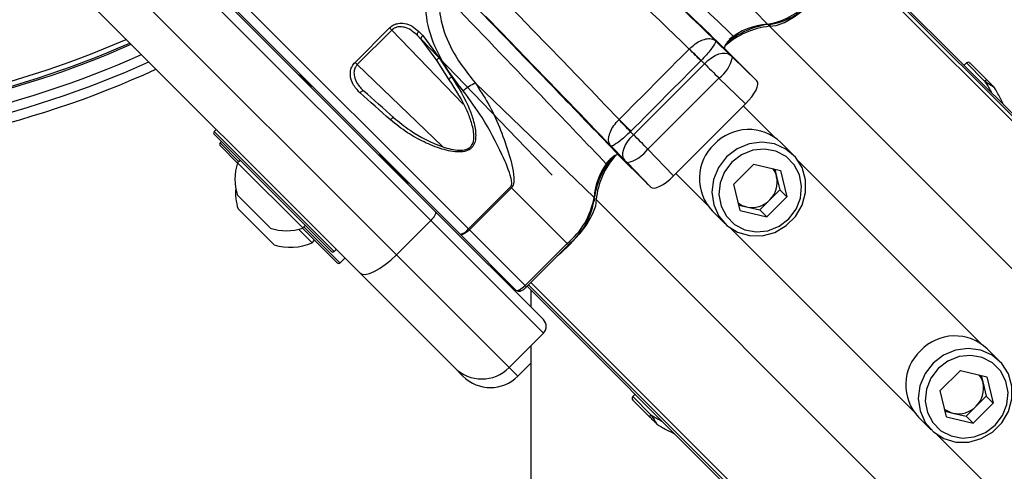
# Model space of a CAD drawing. Header units: millimetres. Extents: x 10 to 10348, y 8 to 8288.
# Tile 88 of 129: x 3644 to 3745, y 7686 to 7733. Entities that reach past the tile are written whole.
import ezdxf

# ---------------------------------------------------------------- set-up
doc = ezdxf.new("R2010")
doc.units = ezdxf.units.MM

msp = doc.modelspace()

# ---------------------------------------------------------------- linework, layer by layer
at = {"color": 7, "linetype": 'Continuous', "lineweight": 25}
for p, q in [((3708.97, 7744.7), (3720.8, 7732.45)), ((3656.52, 7743.12), (3686.51, 7713.13)), ((3686.04, 7712.18), (3656.05, 7742.17)), ((3652.52, 7738.63), (3682.5, 7708.65)), ((3729.93, 7739.35), (4299.62, 7169.67)), ((3678.71, 7706.78), (3648.72, 7736.77)), ((3689.07, 7710.78), (3665.5, 7734.35)), ((3678.23, 7728.51), (3681.8, 7732.08)), ((3682.03, 7731.85), (3678.46, 7728.28)), ((3681.8, 7732.08), (3682.03, 7731.85)), ((3685.22, 7731.28), (3686.93, 7728.97)), ((3686.71, 7728.67), (3685.05, 7730.9)), ((3685.05, 7730.9), (3698.57, 7716.86)), ((3715.43, 7730.74), (3716.92, 7729.29)), ((3712.71, 7729.88), (3712.73, 7729.9)), ((3719.31, 7727), (3716.39, 7729.91)), ((3678.46, 7728.28), (3678.23, 7728.51)), ((3687.95, 7726.71), (3686.71, 7728.67)), ((3686.93, 7728.97), (3688.2, 7727.01)), ((3706.96, 7721.05), (3714.29, 7728.38)), ((3713.95, 7728.71), (3713.93, 7728.68)), ((3714.29, 7728.38), (3713.95, 7728.71)), ((3717.17, 7729.04), (3719.7, 7726.6)), ((3741.33, 7728.45), (3741.08, 7728.21)), ((3743.45, 7726.68), (3741.68, 7728.45)), ((3672.64, 7727.13), (3673.7, 7726.08)), ((3690.65, 7726.37), (3702.9, 7714.55)), ((3715.79, 7726.89), (3708.46, 7719.55)), ((3718.54, 7724.24), (3715.79, 7726.89)), ((3719.28, 7727.03), (3719.31, 7727)), ((3719.7, 7726.6), (3719.28, 7727.03)), ((3673.74, 7726.11), (3673.63, 7726)), ((3673.74, 7726.11), (3673.63, 7726)), ((3718.54, 7724.24), (3711.11, 7716.8)), ((3705.47, 7722.59), (3705.49, 7722.62)), ((3663.91, 7721.59), (3663.7, 7721.37)), ((3706.71, 7721.41), (3706.66, 7721.36)), ((3706.66, 7721.36), (3706.96, 7721.05)), ((3675.79, 7709), (3663.7, 7721.09)), ((3664.45, 7720.34), (3664.3, 7720.2)), ((3723.45, 7718.97), (3722.16, 7720.26)), ((3666.11, 7718.11), (3664.3, 7719.92)), ((3706.06, 7718.42), (3704.63, 7719.89)), ((3708.46, 7719.55), (3711.11, 7716.8)), ((3666.38, 7718.4), (3666.11, 7718.13)), ((3672.83, 7711.42), (3666.11, 7718.13)), ((3680.7, 7718.93), (3680.81, 7719.04)), ((3680.7, 7718.93), (3680.81, 7719.04)), ((3680.77, 7719), (3683.61, 7716.16)), ((3681.59, 7718.04), (3681.66, 7718.11)), ((3681.59, 7718.04), (3681.66, 7718.11)), ((3708.35, 7716.03), (3705.43, 7718.95)), ((3708.74, 7715.64), (3706.3, 7718.17)), ((3719.4, 7718.02), (3717.33, 7715.94)), ((3719.4, 7718.02), (3722.13, 7717.37)), ((3721.55, 7717.5), (3721.74, 7716.72)), ((3722.13, 7717.37), (3722.78, 7714.64)), ((3708.74, 7715.64), (3708.32, 7716.06)), ((3721.74, 7716.72), (3722.07, 7715.35)), ((3689.94, 7711.32), (3694.28, 7715.66)), ((3694.37, 7715.57), (3690.03, 7711.23)), ((3694.37, 7715.57), (3694.28, 7715.66)), ((3694.37, 7715.57), (3700.12, 7709.82)), ((3717.98, 7713.21), (3717.33, 7715.94)), ((3721.03, 7714.31), (3722.07, 7715.35)), ((3722.07, 7715.35), (3722.78, 7714.64)), ((3669.48, 7711.42), (3666.12, 7714.78)), ((3719.99, 7713.28), (3721.03, 7714.31)), ((3720.71, 7712.56), (3722.78, 7714.64)), ((3669.87, 7709.68), (3666.16, 7713.39)), ((3686.51, 7713.13), (3697.67, 7701.96)), ((3715.09, 7713.19), (3716.38, 7711.9)), ((3717.84, 7713.79), (3718.63, 7713.6)), ((3717.98, 7713.21), (3720.71, 7712.56)), ((3718.63, 7713.6), (3719.99, 7713.28)), ((3719.99, 7713.28), (3720.71, 7712.56)), ((3686.04, 7712.18), (3682.5, 7708.65)), ((3697.67, 7700.55), (3686.04, 7712.18)), ((3673.79, 7709.89), (3672.39, 7711.29)), ((3676.36, 7707.86), (3672.81, 7711.41)), ((3672.83, 7711.42), (3673.1, 7711.69)), ((3689.94, 7711.32), (3690.03, 7711.23)), ((3690.03, 7711.23), (3695.78, 7705.48)), ((3673.79, 7709.89), (3674.06, 7710.16)), ((3689.1, 7710.75), (3689.07, 7710.78)), ((3694.84, 7705.01), (3689.1, 7710.75)), ((3676.07, 7709), (3676.28, 7709.21)), ((3695.78, 7705.48), (3700.12, 7709.82)), ((3695.92, 7705.34), (3700.26, 7709.68)), ((3676.68, 7707.82), (3677.17, 7708.32)), ((3682.5, 7708.65), (3694.14, 7697.01)), ((3676.4, 7707.82), (3676.36, 7707.86)), ((3688.48, 7697.01), (3678.71, 7706.78)), ((3695.99, 7705.41), (3807.63, 7593.78)), ((3696.37, 7705.03), (3696.37, 7703.27)), ((3697.67, 7700.55), (3694.14, 7697.01)), ((3744.74, 7697.67), (3743.45, 7698.96)), ((3689.37, 7696.12), (3688.48, 7697.01)), ((3696.37, 7697.46), (3695.03, 7696.12)), ((3740.7, 7696.72), (3738.62, 7694.65)), ((3740.7, 7696.72), (3743.43, 7696.07)), ((3742.85, 7696.21), (3743.04, 7695.42)), ((3743.43, 7696.07), (3744.08, 7693.34)), ((3743.04, 7695.42), (3743.36, 7694.06)), ((3707.14, 7694.27), (3706.89, 7694.01)), ((3739.28, 7691.92), (3738.62, 7694.65)), ((3742.33, 7693.02), (3743.36, 7694.06)), ((3743.36, 7694.06), (3744.08, 7693.34)), ((3708.66, 7691.89), (3706.89, 7693.66)), ((3741.29, 7691.98), (3742.33, 7693.02)), ((3742.01, 7691.26), (3744.08, 7693.34)), ((3736.38, 7691.89), (3737.67, 7690.6)), ((3739.14, 7692.5), (3739.92, 7692.31)), ((3739.28, 7691.92), (3742.01, 7691.26)), ((3739.92, 7692.31), (3741.29, 7691.98)), ((3741.29, 7691.98), (3742.01, 7691.26)), ((3709.5, 7691.08), (3709.66, 7690.99))]:
    msp.add_line(p, q, dxfattribs=at)
at = {"color": 8, "linetype": 'Continuous', "lineweight": 25}
for p, q in [((3729.54, 7738.96), (4424.24, 7044.26)), ((3729.8, 7739.21), (4307.23, 7161.78)), ((3665.5, 7735.76), (3689.94, 7711.32)), ((3689.4, 7724.2), (3682.03, 7731.85)), ((3684.65, 7731.31), (3685.06, 7730.88)), ((3721, 7732.24), (4417.61, 7035.62)), ((3678.46, 7728.28), (3687.26, 7719.82)), ((3741.33, 7728.45), (3743.19, 7726.59)), ((3718.31, 7724), (3721.52, 7720.78)), ((3663.7, 7721.37), (3676.07, 7709)), ((3664.3, 7720.2), (3666.24, 7718.26)), ((3723.97, 7718.34), (3742.82, 7699.49)), ((3711.34, 7717.04), (3714.56, 7713.82)), ((3703.11, 7714.35), (4399.72, 7017.73)), ((3672.96, 7711.54), (3676.64, 7707.86)), ((3717.01, 7711.37), (3735.86, 7692.52)), ((3700.12, 7709.82), (3700.26, 7709.68)), ((3676.64, 7707.86), (3676.68, 7707.82)), ((3695.78, 7705.48), (3695.92, 7705.34)), ((3696.13, 7705.55), (4273.96, 7127.72)), ((3696.38, 7705.8), (4391.68, 7010.5)), ((3694.14, 7697.01), (3695.03, 7696.12)), ((3706.89, 7694.01), (3708.75, 7692.15)), ((3738.31, 7690.08), (4238.24, 7190.14))]:
    msp.add_line(p, q, dxfattribs=at)
at = {"color": 7, "linetype": 'Continuous', "lineweight": 25, "flags": 128}
for points in [[(3721, 7732.24), (3721.68, 7732.31), (3722.55, 7732.63), (3723.53, 7733.2), (3724.57, 7733.97), (3725.6, 7734.9), (3726.56, 7735.92), (3726.83, 7736.25)], [(3693.65, 7734.88), (3695.13, 7733.34), (3696.62, 7731.8), (3698.11, 7730.26), (3699.59, 7728.73), (3701.07, 7727.2), (3702.55, 7725.67), (3704.02, 7724.14), (3705.49, 7722.62)], [(3704.63, 7719.89), (3703.02, 7721.55), (3701.42, 7723.22), (3699.81, 7724.88), (3698.19, 7726.56), (3696.57, 7728.23), (3694.95, 7729.91), (3693.33, 7731.59), (3691.7, 7733.27)], [(3684.82, 7731.7), (3684.77, 7731.65), (3684.72, 7731.59), (3684.68, 7731.53), (3684.65, 7731.47), (3684.63, 7731.42), (3684.63, 7731.37), (3684.63, 7731.34), (3684.65, 7731.31)], [(3685.22, 7731.28), (3685.17, 7731.23), (3685.12, 7731.17), (3685.08, 7731.11), (3685.05, 7731.06), (3685.04, 7731.01), (3685.03, 7730.96), (3685.03, 7730.92), (3685.05, 7730.9)], [(3713.93, 7728.68), (3713.79, 7728.82), (3713.64, 7728.96), (3713.49, 7729.11), (3713.34, 7729.26), (3713.18, 7729.42), (3713.03, 7729.57), (3712.87, 7729.73), (3712.71, 7729.88)], [(3714.29, 7728.38), (3714.65, 7728.71), (3715.02, 7728.99), (3715.4, 7729.22), (3715.78, 7729.38), (3716.13, 7729.47), (3716.44, 7729.48), (3716.71, 7729.42), (3716.92, 7729.29)], [(3686.93, 7728.97), (3686.85, 7728.92), (3686.78, 7728.87), (3686.72, 7728.82), (3686.68, 7728.77), (3686.66, 7728.73), (3686.66, 7728.7), (3686.67, 7728.68), (3686.71, 7728.67)], [(3687.95, 7726.71), (3687.93, 7726.72), (3687.93, 7726.74), (3687.94, 7726.77), (3687.97, 7726.81), (3688.01, 7726.85), (3688.06, 7726.91), (3688.13, 7726.96), (3688.2, 7727.01)], [(3743.19, 7726.59), (3743.23, 7726.62), (3743.27, 7726.65), (3743.31, 7726.67), (3743.34, 7726.69), (3743.38, 7726.7), (3743.41, 7726.7), (3743.43, 7726.7), (3743.45, 7726.68)], [(3679.13, 7725.55), (3679.1, 7725.57), (3679.07, 7725.58), (3679.02, 7725.57), (3678.97, 7725.55), (3678.92, 7725.52), (3678.86, 7725.48), (3678.8, 7725.43), (3678.74, 7725.37)], [(3682.24, 7722.8), (3682.22, 7722.81), (3682.19, 7722.81), (3682.15, 7722.8), (3682.11, 7722.77), (3682.06, 7722.74), (3682.01, 7722.69), (3681.95, 7722.64), (3681.89, 7722.58)], [(3706.71, 7721.41), (3706.57, 7721.55), (3706.42, 7721.69), (3706.27, 7721.84), (3706.12, 7721.99), (3705.96, 7722.15), (3705.8, 7722.31), (3705.65, 7722.46), (3705.49, 7722.62)], [(3706.06, 7718.42), (3705.92, 7718.63), (3705.86, 7718.9), (3705.87, 7719.22), (3705.96, 7719.57), (3706.12, 7719.94), (3706.35, 7720.32), (3706.63, 7720.7), (3706.96, 7721.05)], [(3716.58, 7718.76), (3715.75, 7717.68), (3715.23, 7716.44), (3715.06, 7715.12), (3715.24, 7713.82), (3715.77, 7712.65), (3716.61, 7711.68), (3717.69, 7710.99), (3718.94, 7710.63), (3720.26, 7710.62), (3721.55, 7710.97), (3722.73, 7711.66), (3723.69, 7712.62), (3724.37, 7713.79), (3724.72, 7715.08), (3724.72, 7716.4), (3724.36, 7717.65), (3723.67, 7718.73), (3722.7, 7719.57), (3721.52, 7720.1), (3720.22, 7720.29), (3718.91, 7720.11), (3717.66, 7719.59), (3716.58, 7718.76)], [(3717.13, 7718.22), (3716.37, 7717.22), (3715.91, 7716.07), (3715.79, 7714.86), (3716.01, 7713.68), (3716.56, 7712.63), (3717.39, 7711.79), (3718.44, 7711.24), (3719.62, 7711.02), (3720.84, 7711.14), (3721.99, 7711.6), (3722.98, 7712.36), (3723.74, 7713.36), (3724.2, 7714.51), (3724.32, 7715.72), (3724.1, 7716.9), (3723.55, 7717.95), (3722.72, 7718.79), (3721.67, 7719.34), (3720.49, 7719.56), (3719.27, 7719.44), (3718.12, 7718.98), (3717.13, 7718.22)], [(3708.35, 7716.03), (3708.35, 7716.04), (3708.34, 7716.04), (3708.34, 7716.04), (3708.34, 7716.05), (3708.33, 7716.05), (3708.33, 7716.06), (3708.33, 7716.06), (3708.32, 7716.06)], [(3703.11, 7714.35), (3703.04, 7713.66), (3702.71, 7712.8), (3702.14, 7711.81), (3701.37, 7710.77), (3700.44, 7709.74), (3699.43, 7708.79), (3699.1, 7708.51)], [(3686.51, 7713.13), (3686.54, 7713.07), (3686.54, 7712.98), (3686.52, 7712.88), (3686.47, 7712.75), (3686.39, 7712.61), (3686.29, 7712.47), (3686.17, 7712.32), (3686.04, 7712.18)], [(3690.03, 7711.23), (3689.89, 7711.1), (3689.74, 7710.98), (3689.6, 7710.88), (3689.46, 7710.8), (3689.34, 7710.74), (3689.24, 7710.72), (3689.15, 7710.72), (3689.1, 7710.75)], [(3678.71, 7706.78), (3678.95, 7706.65), (3679.29, 7706.63), (3679.72, 7706.72), (3680.22, 7706.93), (3680.77, 7707.24), (3681.35, 7707.64), (3681.93, 7708.11), (3682.5, 7708.65)], [(3696.37, 7699.25), (3696.36, 7674.81), (3696.34, 7631.98), (3696.32, 7589.15), (3696.3, 7546.32), (3696.28, 7503.48), (3696.26, 7460.65), (3696.24, 7417.82), (3696.22, 7374.98), (3696.2, 7332.15), (3696.18, 7289.32), (3696.16, 7246.49), (3696.13, 7203.65), (3696.11, 7160.82), (3696.09, 7117.99), (3696.07, 7075.16), (3696.05, 7032.32), (3696.03, 6989.49)], [(3737.88, 7697.46), (3737.05, 7696.39), (3736.53, 7695.14), (3736.35, 7693.82), (3736.54, 7692.53), (3737.07, 7691.35), (3737.91, 7690.38), (3738.99, 7689.69), (3740.24, 7689.33), (3741.56, 7689.32), (3742.85, 7689.68), (3744.02, 7690.36), (3744.99, 7691.32), (3745.67, 7692.49), (3746.02, 7693.79), (3746.02, 7695.11), (3745.65, 7696.35), (3744.96, 7697.44), (3743.99, 7698.28), (3742.82, 7698.81), (3741.52, 7698.99), (3740.2, 7698.82), (3738.96, 7698.29), (3737.88, 7697.46)], [(3738.42, 7696.92), (3737.66, 7695.93), (3737.21, 7694.77), (3737.08, 7693.56), (3737.3, 7692.38), (3737.85, 7691.33), (3738.69, 7690.5), (3739.74, 7689.95), (3740.92, 7689.72), (3742.13, 7689.85), (3743.28, 7690.31), (3744.28, 7691.06), (3745.04, 7692.06), (3745.5, 7693.21), (3745.62, 7694.43), (3745.4, 7695.61), (3744.85, 7696.66), (3744.01, 7697.49), (3742.96, 7698.04), (3741.78, 7698.26), (3740.57, 7698.14), (3739.42, 7697.68), (3738.42, 7696.92)], [(3708.75, 7692.15), (3708.72, 7692.11), (3708.69, 7692.08), (3708.67, 7692.04), (3708.65, 7692), (3708.64, 7691.97), (3708.64, 7691.94), (3708.65, 7691.91), (3708.66, 7691.89)]]:
    msp.add_lwpolyline(points, dxfattribs=at)
at = {"color": 7, "linetype": 'Continuous', "lineweight": 25}
for centre, radius, start, end in [((3719.42, 7740.19), 7.86, 280.067, 320.8758), ((3719.89, 7739.78), 7.43, 280.0672, 320.8755), ((3722.04, 7724.15), 8.36, 95.8658, 131.9459), ((3720.98, 7732.62), 0.258, 223.8709, 322.0934), ((3721.83, 7724.19), 8.09, 95.9026, 132.1648), ((3615.69, 7819.66), 97.6, 246.1709, 293.8291), ((3615.69, 7819.66), 99, 245.8585, 294.1415), ((3908.04, 7930.15), 279.73, 225.7156, 226.0656), ((3615.69, 7819.66), 100, 245.6403, 294.3597), ((3713.68, 7729.76), 3.57, 306.3524, 348.3932), ((3741.51, 7728.27), 0.25, 45, 134), ((3615.69, 7819.66), 101, 245.4268, 294.5732), ((3673, 7727.49), 0.5, 199.1581, 225), ((3692.5, 7722.12), 4.64, 113.5186, 131.919), ((3744.1, 7725.85), 0.135, 21.9505, 44.8274), ((3505.29, 7527.35), 279.62, 43.9338, 44.2846), ((3663.84, 7721.23), 0.2, 135, 225), ((3718.83, 7716.73), 4.85, 46.7124, 136.7585), ((3664.45, 7720.06), 0.2, 135, 225), ((3705.58, 7721.67), 3.57, 281.6068, 323.6476), ((3718.62, 7716.52), 4.85, 133.2415, 223.2876), ((3671.16, 7716.46), 5.32, 161.6616, 198.4591), ((3711.13, 7713.32), 8.3, 138.3979, 174.1918), ((3711.16, 7713.52), 8.09, 137.8119, 174.0933), ((3719.5, 7716.19), 2.3, 13.3778, 36.4462), ((3683.97, 7716.52), 0.5, 225, 250.8419), ((3719.23, 7716.15), 2.57, 314.3901, 12.6488), ((3671.55, 7715.07), 5.65, 175.2595, 197.2991), ((3695.16, 7715.92), 7.86, 309.1242, 349.933), ((3695.56, 7715.46), 7.43, 309.1245, 349.9328), ((3702.72, 7714.36), 0.258, 307.9066, 46.1291), ((3719.19, 7716.11), 2.57, 257.3512, 315.6099), ((3719.16, 7715.84), 2.3, 233.5538, 256.6222), ((3671.16, 7716.46), 5.32, 251.5409, 288.3384), ((3688.89, 7712.03), 1.27, 277.8634, 325.7646), ((3671.55, 7715.07), 5.65, 252.7009, 293.3898), ((3675.93, 7709.14), 0.2, 225, 315), ((3676.54, 7707.97), 0.2, 225, 315), ((3696.96, 7701.26), 1, 315, 45), ((3740.13, 7695.43), 4.85, 46.7124, 136.7585), ((3739.91, 7695.22), 4.85, 133.2415, 223.2876), ((3691.31, 7699.84), 4, 225, 315), ((3692.2, 7698.95), 4, 225, 315), ((3740.8, 7694.89), 2.3, 13.379, 36.4456), ((3740.53, 7694.86), 2.57, 314.3903, 12.648), ((3707.07, 7693.84), 0.25, 136, 225), ((3740.46, 7694.55), 2.3, 233.5544, 256.621), ((3740.49, 7694.82), 2.57, 257.352, 315.6097), ((3709.5, 7691.25), 0.135, 225.1726, 248.0495)]:
    msp.add_arc(centre, radius, start, end, dxfattribs=at)
at = {"color": 8, "linetype": 'Continuous', "lineweight": 25}
for centre, radius, start, end in [((3721.2, 7725.71), 6.75, 93.4094, 130.2724), ((3615.69, 7819.66), 97.43, 246.2097, 293.7903), ((3615.69, 7819.66), 96.93, 246.3244, 293.6756), ((3709.85, 7714.03), 6.97, 141.5243, 175.778)]:
    msp.add_arc(centre, radius, start, end, dxfattribs=at)
at = {"color": 7, "linetype": 'Continuous', "lineweight": 25}
for centre, major_axis, ratio, start_param, end_param in [((3693.76, 7752.95), (116.85, -113.05), 0.005607, 4.788907, 4.904292), ((3692.03, 7751.15), (118.59, -114.85), 0.005437, 4.788915, 4.892995), ((3692.4, 7723.08), (-19.2, 19.84), 0.005896, 5.111889, 5.134549), ((3692.69, 7723.35), (-19.48, 20.12), 0.005812, 5.111886, 5.134546), ((-3246.43, 1038.33), (9081.39, 8901.73), 0.011208, 5.573168, 5.574405), ((3717.1, 7729.12), (0.359, -0.348), 0.005609, 4.184307, 4.91652), ((-3245.54, 1037.44), (9080.52, 8902.64), 0.011378, 5.573167, 5.574404), ((3715.36, 7727.32), (2.13, -2.12), 0.000935, 4.184397, 4.91661), ((3717.93, 7724.83), (1.77, 1.77), 0.341198, 4.71516, 6.283816), ((3685.97, 7716.63), (20.58, -19.01), 0.058954, 1.824349, 1.983446), ((3686.24, 7716.93), (20.3, -18.73), 0.059805, 1.82428, 1.983378), ((3708.03, 7719.98), (-2.12, 2.13), 0.000935, 4.508168, 5.240381), ((3706.23, 7718.24), (-0.348, 0.359), 0.005609, 4.508258, 5.240471), ((3710.51, 7717.41), (1.77, 1.77), 0.341198, 3.140962, 4.709618), ((3695.54, 7705.72), (0.707, 0.707), 0.332984, 3.141593, 4.712389)]:
    msp.add_ellipse(centre, major_axis=major_axis, ratio=ratio, start_param=start_param, end_param=end_param, dxfattribs=at)
for points, knots in [([(3700.86, 7746.92), (3704.2, 7743.72), (3709.68, 7738.48), (3715.16, 7733.24), (3717.29, 7731.2)], [0, 0, 0, 0, 0.6106732, 1, 1, 1, 1]), ([(3716.39, 7729.91), (3714.27, 7731.96), (3708.82, 7737.21), (3703.37, 7742.47), (3700.04, 7745.67)], [0, 0, 0, 0, 0.38895, 1, 1, 1, 1]), ([(3689.4, 7725.57), (3688.88, 7726.24), (3687.84, 7727.58), (3686.4, 7730.08), (3685.46, 7732.96), (3685.57, 7736.14), (3686.58, 7738.64), (3687.67, 7739.87), (3688.06, 7740.32)], [0, 0, 0, 0, 0.151687, 0.303172, 0.526485, 0.711727, 0.894443, 1, 1, 1, 1]), ([(3687.4, 7736.97), (3687.28, 7736.58), (3686.88, 7735.36), (3686.92, 7732.98), (3687.84, 7730.43), (3689.2, 7728.18), (3690.17, 7726.97), (3690.65, 7726.37)], [0, 0, 0, 0, 0.103954, 0.330896, 0.610164, 0.804938, 1, 1, 1, 1]), ([(3704.15, 7718.05), (3702.11, 7720.19), (3696.86, 7725.67), (3691.62, 7731.14), (3688.43, 7734.48)], [0, 0, 0, 0, 0.3893268, 1, 1, 1, 1]), ([(3689.67, 7735.3), (3692.88, 7731.97), (3698.13, 7726.53), (3703.39, 7721.07), (3705.43, 7718.95)], [0, 0, 0, 0, 0.61105, 1, 1, 1, 1]), ([(3681.8, 7732.08), (3681.93, 7732.19), (3682.2, 7732.41), (3682.74, 7732.57), (3683.41, 7732.56), (3684.16, 7732.28), (3684.6, 7731.9), (3684.82, 7731.7)], [0, 0, 0, 0, 0.142346, 0.284675, 0.473251, 0.728843, 1, 1, 1, 1]), ([(3684.65, 7731.31), (3684.44, 7731.49), (3684.05, 7731.85), (3683.39, 7732.15), (3682.81, 7732.21), (3682.36, 7732.11), (3682.14, 7731.93), (3682.03, 7731.85)], [0, 0, 0, 0, 0.283973, 0.545531, 0.731751, 0.86742, 1, 1, 1, 1]), ([(3712.73, 7729.9), (3712.93, 7730.08), (3713.33, 7730.45), (3713.99, 7730.82), (3714.61, 7730.99), (3715.1, 7730.96), (3715.34, 7730.83), (3715.43, 7730.74), (3715.43, 7730.74)], [0, 0, 0, 0, 0.184502, 0.37552, 0.581529, 0.809295, 0.994331, 1, 1, 1, 1]), ([(3715.43, 7730.74), (3715.43, 7730.74), (3715.45, 7730.72), (3715.45, 7730.62), (3715.3, 7730.32), (3714.97, 7729.86), (3714.52, 7729.31), (3714.14, 7728.91), (3713.95, 7728.71)], [0, 0, 0, 0, 0.005649, 0.190578, 0.418503, 0.624688, 0.815712, 1, 1, 1, 1]), ([(3717.29, 7731.2), (3717.21, 7731.14), (3717.04, 7731.02), (3716.8, 7730.78), (3716.58, 7730.53), (3716.43, 7730.28), (3716.35, 7730.08), (3716.35, 7729.96), (3716.38, 7729.92), (3716.39, 7729.91)], [0, 0, 0, 0, 0.157068, 0.314118, 0.471146, 0.628156, 0.785088, 0.942029, 1, 1, 1, 1]), ([(3678.74, 7725.37), (3678.47, 7725.66), (3678.01, 7726.14), (3677.74, 7726.97), (3677.74, 7727.61), (3677.92, 7728.14), (3678.13, 7728.39), (3678.23, 7728.51)], [0, 0, 0, 0, 0.343381, 0.565909, 0.738595, 0.878698, 1, 1, 1, 1]), ([(3678.46, 7728.28), (3678.39, 7728.18), (3678.21, 7727.98), (3678.1, 7727.54), (3678.15, 7726.98), (3678.45, 7726.26), (3678.87, 7725.82), (3679.13, 7725.55)], [0, 0, 0, 0, 0.112581, 0.2453806, 0.4149772, 0.6412804, 1, 1, 1, 1]), ([(3688.2, 7727.01), (3688.89, 7725.93), (3689.81, 7724.47), (3690.51, 7722.37), (3690.72, 7721.25), (3690.65, 7720.38), (3690.45, 7719.87), (3690.11, 7719.53), (3689.63, 7719.31), (3688.63, 7719.2), (3687.13, 7719.54), (3685.34, 7720.26), (3683.53, 7721.26), (3682.46, 7722.12), (3681.89, 7722.58)], [0, 0, 0, 0, 0.222874, 0.298065, 0.381908, 0.415141, 0.448594, 0.472737, 0.496843, 0.538164, 0.643633, 0.757366, 0.871239, 1, 1, 1, 1]), ([(3682.24, 7722.8), (3682.78, 7722.36), (3684.3, 7721.13), (3686.61, 7719.96), (3688.63, 7719.4), (3689.57, 7719.46), (3690.01, 7719.66), (3690.3, 7719.95), (3690.42, 7720.24), (3690.49, 7720.58), (3690.52, 7721.25), (3690.28, 7722.29), (3689.54, 7724.28), (3688.63, 7725.67), (3687.95, 7726.71)], [0, 0, 0, 0, 0.12991, 0.359387, 0.464769, 0.505002, 0.527937, 0.550681, 0.578411, 0.582677, 0.615146, 0.698783, 0.774581, 1, 1, 1, 1]), ([(3690.65, 7726.37), (3691.1, 7725.68), (3692.05, 7724.26), (3693.17, 7721.84), (3694.07, 7719.28), (3694.64, 7717.31), (3694.63, 7716.1), (3694.51, 7715.74), (3694.42, 7715.62), (3694.37, 7715.57)], [0, 0, 0, 0, 0.216044, 0.446069, 0.676223, 0.906069, 0.960965, 0.982482, 1, 1, 1, 1]), ([(3743.19, 7726.59), (3743.22, 7726.58), (3743.35, 7726.49), (3743.56, 7726.35), (3743.8, 7726.19), (3743.96, 7726.08), (3744.09, 7725.99), (3744.17, 7725.93), (3744.21, 7725.91), (3744.22, 7725.9)], [0, 0, 0, 0, 0.07011, 0.395172, 0.587158, 0.731085, 0.841692, 0.936362, 1, 1, 1, 1]), ([(3744.19, 7725.94), (3744.18, 7725.95), (3744.16, 7725.98), (3744.06, 7726.07), (3743.83, 7726.3), (3743.61, 7726.52), (3743.47, 7726.67), (3743.45, 7726.68)], [0, 0, 0, 0, 0.045366, 0.125679, 0.375716, 0.924125, 1, 1, 1, 1]), ([(3694.28, 7715.66), (3694.3, 7715.69), (3694.34, 7715.73), (3694.38, 7715.84), (3694.43, 7716.11), (3694.21, 7717.21), (3693.18, 7719.49), (3691.6, 7722.59), (3690.07, 7724.67), (3689.4, 7725.57)], [0, 0, 0, 0, 0.0107829, 0.0134002, 0.0311502, 0.081794, 0.3127825, 0.7016057, 1, 1, 1, 1]), ([(3744.27, 7725.83), (3744.27, 7725.83), (3744.25, 7725.87), (3744.22, 7725.91), (3744.19, 7725.94)], [0, 0, 0, 0, 0.02868, 1, 1, 1, 1]), ([(3744.22, 7725.9), (3744.24, 7725.88), (3744.26, 7725.85), (3744.27, 7725.83), (3744.27, 7725.83)], [0, 0, 0, 0, 0.97151, 1, 1, 1, 1]), ([(3745.2, 7724.09), (3745.18, 7724.11), (3744.99, 7724.5), (3744.67, 7725.12), (3744.37, 7725.65), (3744.27, 7725.83)], [0, 0, 0, 0, 0.040455, 0.670774, 1, 1, 1, 1]), ([(3704.63, 7719.89), (3704.62, 7719.9), (3704.54, 7719.98), (3704.41, 7720.23), (3704.37, 7720.72), (3704.55, 7721.33), (3704.91, 7721.99), (3705.28, 7722.39), (3705.47, 7722.59)], [0, 0, 0, 0, 0.005638, 0.190884, 0.418686, 0.624648, 0.815586, 1, 1, 1, 1]), ([(3706.66, 7721.36), (3706.46, 7721.18), (3706.06, 7720.8), (3705.51, 7720.35), (3705.05, 7720.02), (3704.75, 7719.87), (3704.65, 7719.87), (3704.63, 7719.89), (3704.63, 7719.89)], [0, 0, 0, 0, 0.184197, 0.375154, 0.581298, 0.809249, 0.99438, 1, 1, 1, 1]), ([(3705.43, 7718.95), (3705.4, 7718.97), (3705.33, 7719.01), (3705.14, 7718.95), (3704.91, 7718.83), (3704.66, 7718.63), (3704.41, 7718.39), (3704.24, 7718.19), (3704.17, 7718.08), (3704.15, 7718.05)], [0, 0, 0, 0, 0.156968, 0.313909, 0.470864, 0.627818, 0.784792, 0.941805, 1, 1, 1, 1]), ([(3694.84, 7705.01), (3694.88, 7704.98), (3694.97, 7704.91), (3695.13, 7704.89), (3695.3, 7704.91), (3695.51, 7705.01), (3695.74, 7705.16), (3695.87, 7705.29), (3695.92, 7705.34)], [0, 0, 0, 0, 0.135584, 0.257572, 0.398533, 0.612165, 0.854786, 1, 1, 1, 1]), ([(3709.4, 7691.15), (3709.39, 7691.16), (3709.37, 7691.19), (3709.27, 7691.29), (3709.04, 7691.51), (3708.82, 7691.73), (3708.68, 7691.88), (3708.66, 7691.89)], [0, 0, 0, 0, 0.045366, 0.125679, 0.375716, 0.924125, 1, 1, 1, 1]), ([(3708.75, 7692.15), (3708.77, 7692.13), (3708.85, 7692), (3708.99, 7691.79), (3709.15, 7691.55), (3709.27, 7691.38), (3709.35, 7691.26), (3709.41, 7691.17), (3709.44, 7691.14), (3709.45, 7691.12)], [0, 0, 0, 0, 0.07011, 0.395172, 0.587158, 0.731085, 0.841692, 0.936362, 1, 1, 1, 1]), ([(3709.52, 7691.07), (3709.52, 7691.07), (3709.47, 7691.09), (3709.44, 7691.12), (3709.4, 7691.15)], [0, 0, 0, 0, 0.02868, 1, 1, 1, 1]), ([(3709.45, 7691.12), (3709.47, 7691.1), (3709.49, 7691.08), (3709.52, 7691.07), (3709.52, 7691.07)], [0, 0, 0, 0, 0.97151, 1, 1, 1, 1]), ([(3709.66, 7690.99), (3709.81, 7690.91), (3710.31, 7690.63), (3710.87, 7690.34), (3711.24, 7690.15), (3711.26, 7690.15)], [0, 0, 0, 0, 0.288524, 0.975013, 1, 1, 1, 1])]:
    msp.add_open_spline(points, degree=3, knots=knots, dxfattribs=at)
at = {"color": 8, "linetype": 'Continuous', "lineweight": 25}
for points in [[(3743.19, 7726.59), (3743.39, 7726.28), (3743.64, 7725.89), (3743.89, 7725.44), (3743.95, 7725.33)], [(3708.75, 7692.15), (3709.06, 7691.96), (3709.46, 7691.71), (3709.91, 7691.45), (3710.01, 7691.39)]]:
    msp.add_open_spline(points, degree=3, knots=[0, 0, 0, 0, 0.772644, 1, 1, 1, 1], dxfattribs=at)

doc.saveas('drawing.dxf')
